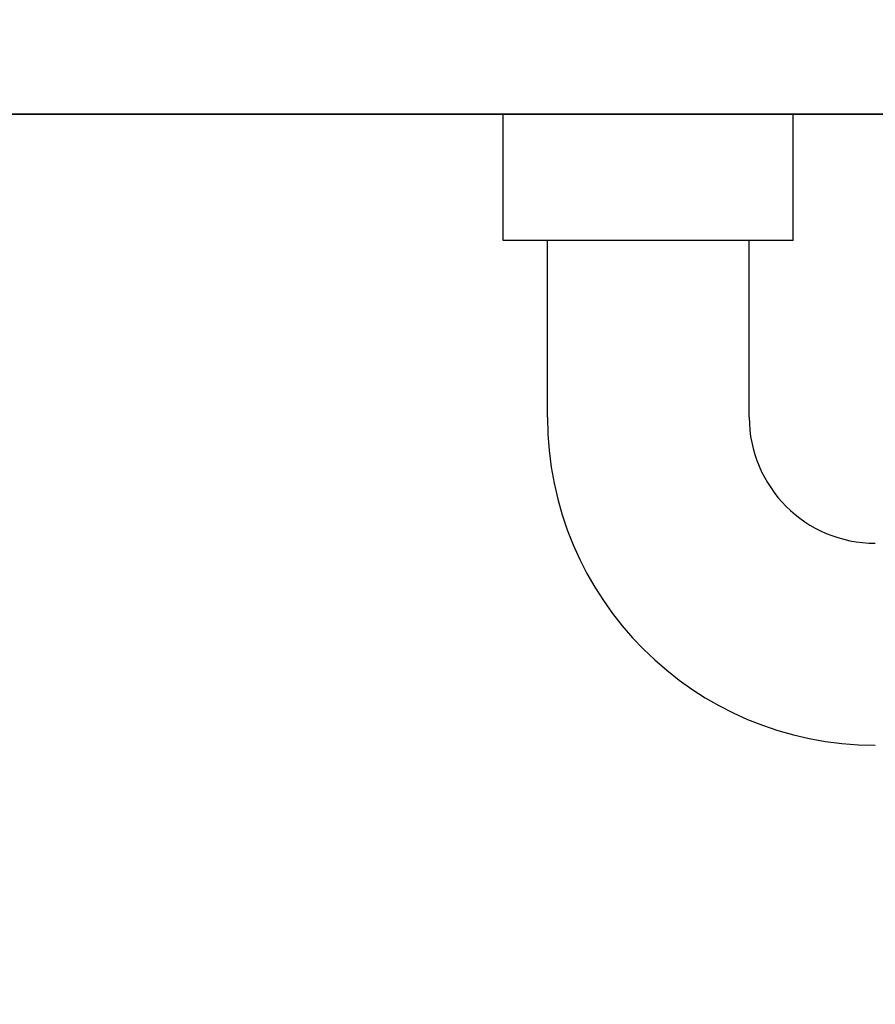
# Model space of a CAD drawing. Header units: millimetres. Extents: x -35 to 343, y 0 to 93.
# Tile 61 of 128: x 206.039 to 206.222, y 51.602 to 51.812. Entities that reach past the tile are written whole.
import ezdxf

# ---------------------------------------------------------------- set-up
doc = ezdxf.new("R2010")
doc.units = ezdxf.units.MM
doc.layers.add('ARQ - ALVENARIA - OSSO', color=2, linetype='Continuous', lineweight=35)
doc.layers.add('ARQ -TEXTO_AMBIENTE', color=2, linetype='Continuous', lineweight=5)
doc.layers.add('O - MOBILIÁRIO', color=8, linetype='Continuous')
doc.styles.add('Arial Narrow', font='ARIALN.TTF', dxfattribs={"height": 0.225})
doc.styles.add('GULIM', font='Gulim.ttf')
doc.dimstyles.new('GULIM-100', dxfattribs={"dimtxt": 0.1, "dimasz": 0.05, "dimexe": 0.2, "dimexo": 0, "dimgap": 0.025, "dimtad": 1, "dimdec": 0, "dimlfac": 100, "dimzin": 12, "dimdsep": 46, "dimtxsty": 'GULIM', "dimblk": 'OPEN30', "dimcen": 0, "dimclrd": 152, "dimclre": 152, "dimclrt": 152, "dimaunit": 1, "dimadec": 0, "dimazin": 0, "dimtfac": 1.875, "dimtdec": 0, "dimtmove": 2, "dimatfit": 3, "dimldrblk": 'OPEN30', "dimfxl": 0, "dimtolj": 1, "dimtzin": 12, "dimlwd": -1, "dimarcsym": 0})

# ---------------------------------------------------------------- blocks, each defined once
blk = doc.blocks.new('_Open30')
at = {"color": 0, "linetype": 'ByBlock', "lineweight": -2}
for p, q in [((-1, 0.2679), (0, 0)), ((0, 0), (-1, -0.2679)), ((0, 0), (-1, 0))]:
    blk.add_line(p, q, dxfattribs=at)
blk = doc.blocks.new('*D439')
at = {"color": 152, "lineweight": -2, "transparency": 16777216}
for p, q in [((205.85663, 51.79168), (206.64294, 51.79168)), ((205.85663, 49.70568), (206.64294, 49.70568))]:
    blk.add_line(p, q, dxfattribs=at)
at = {"color": 152, "transparency": 16777216}
blk.add_line((206.44294, 49.75568), (206.44294, 51.74168), dxfattribs=at)
at = {"layer": 'DEFPOINTS', "color": 0, "transparency": 16777216}
for p in [(205.85663, 51.79168), (206.44294, 51.79168), (205.85663, 49.70568)]:
    blk.add_point(p, dxfattribs=at)
at = {"color": 152, "transparency": 16777216, "xscale": 0.05, "yscale": 0.05, "zscale": 0.05}
for p, rotation in [((206.44294, 51.79168), 90), ((206.44294, 49.70568), 270)]:
    blk.add_blockref('_Open30', p, dxfattribs=dict(at, rotation=rotation))
at = {"color": 152, "transparency": 16777216, "insert": (206.36667, 50.74868), "char_height": 0.1, "attachment_point": 5, "rotation": 90, "style": 'GULIM'}
blk.add_mtext('\\A1;209', dxfattribs=at)
blk = doc.blocks.new('*D440')
at = {"color": 152, "lineweight": -2, "transparency": 16777216}
for p, q in [((205.85663, 52.06084), (206.64294, 52.06084)), ((205.85663, 51.79168), (206.64294, 51.79168))]:
    blk.add_line(p, q, dxfattribs=at)
at = {"color": 152, "transparency": 16777216}
blk.add_line((206.44294, 51.84168), (206.44294, 52.01084), dxfattribs=at)
at = {"layer": 'DEFPOINTS', "color": 0, "transparency": 16777216}
for p in [(205.85663, 52.06084), (206.44294, 52.06084), (205.85663, 51.79168)]:
    blk.add_point(p, dxfattribs=at)
at = {"color": 152, "transparency": 16777216, "xscale": 0.05, "yscale": 0.05, "zscale": 0.05}
for p, rotation in [((206.44294, 52.06084), 90), ((206.44294, 51.79168), 270)]:
    blk.add_blockref('_Open30', p, dxfattribs=dict(at, rotation=rotation))
at = {"color": 152, "transparency": 16777216, "insert": (206.3666, 51.92626), "char_height": 0.1, "attachment_point": 5, "rotation": 90, "style": 'GULIM'}
blk.add_mtext('\\A1;27', dxfattribs=at)

msp = doc.modelspace()

# ---------------------------------------------------------------- linework, layer by layer
at = {"layer": 'ARQ - ALVENARIA - OSSO'}
msp.add_line((205.85663, 51.79168), (209.55759, 51.79168), dxfattribs=at)
at = {"layer": 'O - MOBILIÁRIO'}
for p, q in [((206.14245, 51.79168), (206.20437, 51.79168)), ((206.14245, 51.76476), (206.14245, 51.79168)), ((206.20437, 51.76476), (206.20437, 51.79168)), ((206.20437, 51.76476), (206.14245, 51.76476)), ((206.15187, 51.72707), (206.15187, 51.76476)), ((206.19495, 51.72707), (206.19495, 51.76476))]:
    msp.add_line(p, q, dxfattribs=at)
for radius in [0.07, 0.02692]:
    msp.add_arc((206.22187, 51.72707), radius, 180, 270, dxfattribs=at)

# ---------------------------------------------------------------- texts
at = {"layer": 'ARQ -TEXTO_AMBIENTE', "insert": (207.33152, 51.61666), "char_height": 0.3028062, "width": 2.6587896, "attachment_point": 2, "line_spacing_factor": 0.974696, "style": 'Arial Narrow'}
msp.add_mtext('Banheiro PCD\\PFeminino', dxfattribs=at)

# ---------------------------------------------------------------- dimensions: what is measured, and where the dimension line sits
for base, p1, p2, picture, middle in [((206.44294, 52.06084), (205.85663, 51.79168), (205.85663, 52.06084), '*D440', (206.3666, 51.92626)), ((206.44294, 51.79168), (205.85663, 49.70568), (205.85663, 51.79168), '*D439', (206.36667, 50.74868))]:
    dim = msp.add_linear_dim(base=base, p1=p1, p2=p2, angle=90, dimstyle='GULIM-100')
    dim.commit()
    dim.dimension.update_dxf_attribs({"geometry": picture, "text_midpoint": middle})

doc.saveas('drawing.dxf')
